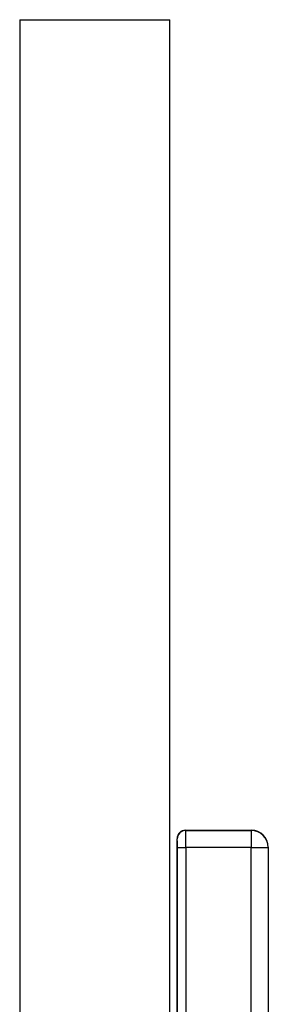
# Model space of a CAD drawing. Header units: millimetres. Extents: x 1861 to 18183, y 1323 to 18697.
# Tile 13 of 17: x 12531 to 13260, y 6987 to 9877. Entities that reach past the tile are written whole.
import ezdxf

# ---------------------------------------------------------------- set-up
doc = ezdxf.new("R2010")
doc.units = ezdxf.units.MM
doc.header["$LTSCALE"] = 5

msp = doc.modelspace()

# ---------------------------------------------------------------- linework, layer by layer
at = {"color": 7, "linetype": 'Continuous', "lineweight": 25}
for p, q in [((12530.6, 9877.2), (12530.6, 6199.9)), ((12530.6, 9877.2), (12971.1, 9877.2)), ((12971.1, 6199.9), (12971.1, 9877.2)), ((13017.1, 7498.1), (13017.6, 7497.6)), ((13017.1, 7498.1), (13209.6, 7498.1)), ((13017.6, 7497.6), (13209.1, 7497.6)), ((13209.1, 7497.6), (13209.6, 7498.1)), ((13209.1, 7497.6), (13209.1, 7447.6)), ((12992.6, 7472.6), (12992.1, 7473.1)), ((12992.1, 6199.9), (12992.1, 7473.1)), ((12993, 7447.6), (13018, 7447.6)), ((13209.1, 7447.6), (13018, 7447.6)), ((13209.1, 7447.6), (13259.1, 7447.6)), ((13209.1, 5803.4), (13209.1, 7447.6)), ((13259.6, 7448.1), (13259.1, 7447.6)), ((13259.1, 7447.6), (13259.1, 5790.2)), ((13259.6, 7448.1), (13259.6, 5498.1))]:
    msp.add_line(p, q, dxfattribs=at)
at = {"color": 8, "linetype": 'Continuous', "lineweight": 25}
for p, q in [((12993, 6199.9), (12993, 7447.6)), ((13018, 7447.6), (13018, 6199.9))]:
    msp.add_line(p, q, dxfattribs=at)
at = {"color": 7, "linetype": 'Continuous', "lineweight": 25}
for centre, radius, start, end in [((13017.6, 7472.6), 25, 90.0204, 179.9796), ((13209.1, 7447.6), 50, 0.0204, 89.9796)]:
    msp.add_arc(centre, radius, start, end, dxfattribs=at)
for centre, major_axis, ratio, start_param, end_param in [((13017.1, 7473.1), (-17.7, 17.7), 0.999695, 5.497939, 7.068431), ((13017.6, 7447.6), (0, 50), 0.008728, 4.712389, 6.265732), ((13209.6, 7448.1), (35.4, 35.4), 0.999695, 5.497939, 7.068431), ((12992.6, 7447.6), (0, 25), 0.017455, 4.712389, 6.265732)]:
    msp.add_ellipse(centre, major_axis=major_axis, ratio=ratio, start_param=start_param, end_param=end_param, dxfattribs=at)

doc.saveas('drawing.dxf')
